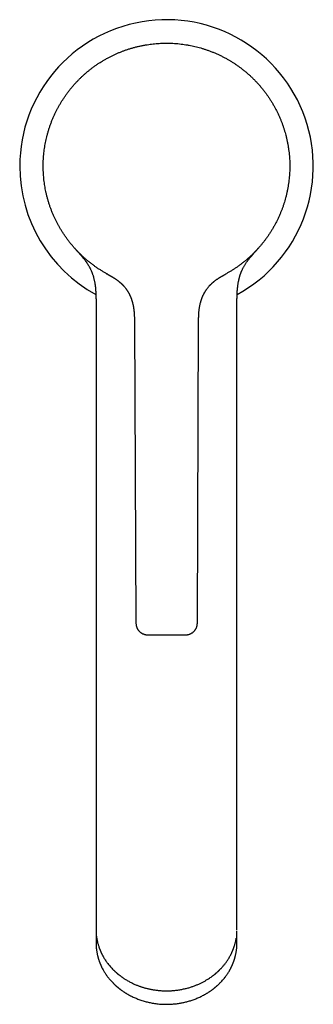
# Model space of a CAD drawing. Header units: millimetres. Extents: x 8 to 677, y 12 to 772.
# Tile 1 of 77: x 282 to 332, y 231 to 399. Entities that reach past the tile are written whole.
import ezdxf

# ---------------------------------------------------------------- set-up
doc = ezdxf.new("R2010")
doc.units = ezdxf.units.MM

msp = doc.modelspace()

# ---------------------------------------------------------------- linework, layer by layer
at = {"color": 7, "linetype": 'Continuous', "lineweight": 30}
for p, q in [((297.42, 355.16), (297.29, 355.23)), ((317.66, 355.24), (317.54, 355.18)), ((295.47, 349.36), (295.47, 264.62)), ((319.47, 264.62), (319.47, 349.36)), ((302, 347.09), (302.27, 295.59)), ((312.72, 295.59), (312.94, 347.09)), ((295.47, 245.57), (295.47, 243.27)), ((319.47, 243.27), (319.47, 245.57)), ((295.47, 243.27), (295.47, 243.27)), ((295.47, 242.87), (295.47, 242.88)), ((295.47, 242.87), (295.47, 240.97)), ((319.47, 243.27), (319.47, 243.27)), ((319.47, 240.97), (319.47, 242.87))]:
    msp.add_line(p, q, dxfattribs=at)
at = {"color": 7, "linetype": 'Continuous', "lineweight": 30, "flags": 128}
for points in [[(307.44, 394.6), (307.47, 394.6), (307.72, 394.6)], [(328.47, 373.79), (328.47, 373.6), (328.47, 373.46)]]:
    msp.add_lwpolyline(points, dxfattribs=at)
at = {"color": 7, "linetype": 'Continuous', "lineweight": 30}
for start, end in [(298.7672, 180), (180, 241.2327)]:
    msp.add_arc((307.47, 373.6), 25, start, end, dxfattribs=at)
for points, knots in [([(297.27, 355.24), (297.11, 355.34), (296.79, 355.52), (296.32, 355.81), (295.85, 356.1), (295.4, 356.42), (294.95, 356.74), (294.51, 357.08), (294.09, 357.41), (293.69, 357.75), (293.31, 358.09), (292.94, 358.44), (292.58, 358.79), (292.23, 359.15), (291.87, 359.54), (291.52, 359.94), (291.16, 360.37), (290.82, 360.8), (290.49, 361.24), (290.17, 361.7), (289.86, 362.16), (289.57, 362.61), (289.3, 363.06), (289.05, 363.5), (288.82, 363.95), (288.59, 364.4), (288.37, 364.86), (288.16, 365.34), (287.95, 365.84), (287.76, 366.35), (287.57, 366.87), (287.4, 367.4), (287.25, 367.93), (287.1, 368.47), (286.98, 368.99), (286.87, 369.5), (286.78, 370), (286.7, 370.5), (286.63, 371), (286.57, 371.51), (286.52, 372.03), (286.49, 372.56), (286.47, 373.12), (286.46, 373.67), (286.47, 374.22), (286.5, 374.78), (286.54, 375.33), (286.59, 375.86), (286.65, 376.38), (286.72, 376.88), (286.81, 377.38), (286.91, 377.88), (287.01, 378.38), (287.14, 378.88), (287.28, 379.4), (287.44, 379.93), (287.61, 380.46), (287.8, 380.98), (288, 381.5), (288.22, 382.01), (288.44, 382.5), (288.67, 382.97), (288.9, 383.42), (289.14, 383.86), (289.39, 384.3), (289.66, 384.74), (289.94, 385.18), (290.24, 385.62), (290.56, 386.07), (290.9, 386.51), (291.24, 386.94), (291.6, 387.37), (291.97, 387.78), (292.34, 388.17), (292.7, 388.54), (293.07, 388.9), (293.44, 389.24), (293.83, 389.57), (294.21, 389.9), (294.62, 390.22), (295.05, 390.55), (295.5, 390.87), (295.96, 391.18), (296.43, 391.47), (296.9, 391.76), (297.39, 392.03), (297.86, 392.28), (298.33, 392.51), (298.79, 392.73), (299.25, 392.93), (299.72, 393.13), (300.2, 393.31), (300.69, 393.48), (301.2, 393.65), (301.73, 393.81), (302.26, 393.95), (302.8, 394.08), (303.34, 394.2), (303.89, 394.3), (304.42, 394.38), (304.94, 394.45), (305.44, 394.51), (305.95, 394.55), (306.45, 394.58), (306.96, 394.6), (307.3, 394.6), (307.47, 394.6)], [0, 0, 0, 0, 0.01, 0.02, 0.03, 0.04, 0.05, 0.06, 0.07, 0.079167, 0.088333, 0.0975, 0.106667, 0.115833, 0.125, 0.135, 0.145, 0.155, 0.165, 0.175, 0.185, 0.195, 0.204167, 0.213333, 0.2225, 0.231667, 0.240833, 0.25, 0.26, 0.27, 0.28, 0.29, 0.3, 0.31, 0.32, 0.329167, 0.338333, 0.3475, 0.356667, 0.365833, 0.375, 0.385, 0.395, 0.405, 0.415, 0.425, 0.435, 0.445, 0.454167, 0.463333, 0.4725, 0.481667, 0.490833, 0.5, 0.51, 0.52, 0.53, 0.54, 0.55, 0.56, 0.57, 0.579167, 0.588333, 0.5975, 0.606667, 0.615833, 0.625, 0.635, 0.645, 0.655, 0.665, 0.675, 0.685, 0.695, 0.704167, 0.713333, 0.7225, 0.731667, 0.740833, 0.75, 0.76, 0.77, 0.78, 0.79, 0.8, 0.81, 0.82, 0.829167, 0.838333, 0.8475, 0.856667, 0.865833, 0.875, 0.885, 0.895, 0.905, 0.915, 0.925, 0.935, 0.945, 0.954167, 0.963333, 0.9725, 0.981667, 0.990833, 1, 1, 1, 1]), ([(307.47, 394.6), (307.65, 394.6), (308.02, 394.6), (308.57, 394.58), (309.13, 394.54), (309.68, 394.49), (310.23, 394.42), (310.77, 394.34), (311.3, 394.25), (311.82, 394.15), (312.31, 394.04), (312.8, 393.92), (313.29, 393.78), (313.78, 393.64), (314.27, 393.47), (314.78, 393.29), (315.3, 393.09), (315.81, 392.88), (316.31, 392.65), (316.81, 392.41), (317.3, 392.16), (317.78, 391.9), (318.23, 391.64), (318.66, 391.38), (319.09, 391.1), (319.5, 390.81), (319.92, 390.52), (320.33, 390.2), (320.75, 389.87), (321.18, 389.51), (321.59, 389.15), (322, 388.77), (322.39, 388.38), (322.78, 387.98), (323.14, 387.59), (323.48, 387.19), (323.81, 386.8), (324.12, 386.4), (324.42, 386), (324.72, 385.58), (325.01, 385.15), (325.3, 384.7), (325.59, 384.22), (325.86, 383.74), (326.12, 383.25), (326.37, 382.76), (326.6, 382.26), (326.82, 381.76), (327.02, 381.28), (327.2, 380.81), (327.36, 380.33), (327.52, 379.85), (327.66, 379.36), (327.8, 378.86), (327.93, 378.33), (328.05, 377.79), (328.15, 377.25), (328.24, 376.7), (328.31, 376.15), (328.37, 375.6), (328.42, 375.07), (328.45, 374.55), (328.46, 374.04), (328.47, 373.53), (328.46, 373.02), (328.44, 372.52), (328.41, 372), (328.36, 371.46), (328.3, 370.91), (328.22, 370.36), (328.13, 369.82), (328.02, 369.27), (327.9, 368.73), (327.77, 368.21), (327.62, 367.71), (327.48, 367.22), (327.32, 366.74), (327.15, 366.27), (326.96, 365.79), (326.76, 365.31), (326.54, 364.82), (326.31, 364.32), (326.05, 363.83), (325.79, 363.34), (325.51, 362.86), (325.22, 362.39), (324.93, 361.94), (324.64, 361.51), (324.34, 361.1), (324.03, 360.69), (323.71, 360.3), (323.39, 359.91), (323.04, 359.52), (322.68, 359.12), (322.29, 358.73), (321.89, 358.34), (321.49, 357.97), (321.07, 357.6), (320.64, 357.25), (320.22, 356.92), (319.8, 356.6), (319.39, 356.31), (318.96, 356.03), (318.54, 355.76), (318.1, 355.49), (317.81, 355.33), (317.66, 355.24)], [0, 0, 0, 0, 0.01, 0.02, 0.0299999, 0.0399999, 0.0499999, 0.0599999, 0.0699999, 0.0791665, 0.0883332, 0.0974999, 0.1066666, 0.1158333, 0.125, 0.135, 0.145, 0.1549999, 0.1649999, 0.1749999, 0.1849999, 0.1949999, 0.2041665, 0.2133332, 0.2224999, 0.2316666, 0.2408333, 0.25, 0.26, 0.27, 0.2799999, 0.2899999, 0.2999999, 0.3099999, 0.3199999, 0.3291665, 0.3383332, 0.3474999, 0.3566666, 0.3658333, 0.375, 0.385, 0.395, 0.4049999, 0.4149999, 0.4249999, 0.4349999, 0.4449999, 0.4541665, 0.4633332, 0.4724999, 0.4816666, 0.4908333, 0.5, 0.51, 0.52, 0.5299999, 0.5399999, 0.5499999, 0.5599999, 0.5699999, 0.5791665, 0.5883332, 0.5974999, 0.6066666, 0.6158333, 0.625, 0.635, 0.645, 0.6549999, 0.6649999, 0.6749999, 0.6849999, 0.6949999, 0.7041665, 0.7133332, 0.7224999, 0.7316666, 0.7408333, 0.75, 0.76, 0.77, 0.7799999, 0.7899999, 0.7999999, 0.8099999, 0.8199999, 0.8291665, 0.8383332, 0.8474999, 0.8566666, 0.8658333, 0.875, 0.885, 0.895, 0.9049999, 0.9149999, 0.9249999, 0.9349999, 0.9449999, 0.9541665, 0.9633332, 0.9724999, 0.9816666, 0.9908333, 1, 1, 1, 1]), ([(319.47, 349.36), (319.47, 349.48), (319.47, 349.73), (319.47, 350.1), (319.47, 350.46), (319.47, 350.81), (319.48, 351.14), (319.49, 351.46), (319.5, 351.76), (319.51, 352.05), (319.53, 352.33), (319.55, 352.6), (319.58, 352.85), (319.6, 353.1), (319.63, 353.33), (319.67, 353.55), (319.7, 353.76), (319.74, 353.96), (319.78, 354.15), (319.82, 354.32), (319.86, 354.48), (319.9, 354.64), (319.94, 354.78), (319.98, 354.91), (320.02, 355.03), (320.05, 355.14), (320.09, 355.24), (320.12, 355.33), (320.15, 355.41), (320.18, 355.47), (320.2, 355.53), (320.21, 355.57), (320.23, 355.6), (320.24, 355.64), (320.26, 355.68), (320.28, 355.73), (320.32, 355.83), (320.39, 355.97), (320.48, 356.15), (320.58, 356.34), (320.68, 356.53), (320.8, 356.73), (320.92, 356.92), (321.05, 357.12), (321.18, 357.31), (321.32, 357.5), (321.47, 357.7), (321.65, 357.92), (321.86, 358.18), (322.05, 358.4), (322.18, 358.56), (322.26, 358.64), (322.33, 358.72), (322.39, 358.79), (322.45, 358.86), (322.51, 358.92), (322.56, 358.98), (322.6, 359.03), (322.65, 359.08), (322.68, 359.12), (322.71, 359.15), (322.74, 359.18), (322.76, 359.21), (322.79, 359.23), (322.81, 359.26), (322.83, 359.29), (322.86, 359.31), (322.88, 359.34), (322.91, 359.37), (322.93, 359.4), (322.96, 359.43), (322.99, 359.45), (323.01, 359.48), (323.03, 359.5), (323.05, 359.52), (323.06, 359.54), (323.08, 359.55), (323.09, 359.57), (323.11, 359.59), (323.12, 359.61), (323.14, 359.62), (323.15, 359.64), (323.16, 359.65), (323.17, 359.66), (323.17, 359.67), (323.18, 359.67), (323.19, 359.68), (323.19, 359.68), (323.19, 359.68)], [0, 0, 0, 0, 0.03174, 0.062531, 0.092323, 0.121084, 0.14879, 0.174963, 0.200104, 0.224218, 0.247312, 0.269842, 0.291345, 0.31184, 0.331352, 0.349903, 0.367517, 0.384216, 0.399988, 0.41489, 0.428939, 0.442151, 0.454517, 0.465786, 0.47619, 0.485737, 0.494433, 0.502282, 0.509287, 0.51545, 0.520781, 0.523527, 0.526445, 0.529621, 0.533485, 0.538096, 0.543395, 0.559544, 0.576481, 0.594214, 0.612567, 0.631508, 0.651063, 0.670088, 0.689708, 0.709652, 0.729617, 0.749609, 0.781473, 0.813405, 0.823379, 0.832799, 0.841573, 0.849697, 0.857171, 0.864879, 0.87176, 0.877831, 0.883396, 0.888657, 0.892816, 0.896776, 0.900547, 0.904144, 0.908139, 0.912905, 0.917008, 0.921558, 0.926559, 0.932014, 0.937771, 0.942887, 0.947628, 0.952854, 0.958656, 0.962289, 0.966161, 0.970274, 0.974628, 0.979224, 0.983593, 0.987279, 0.990544, 0.993061, 0.99538, 0.997606, 0.999739, 1, 1, 1, 1]), ([(291.8, 359.62), (291.8, 359.62), (291.81, 359.6), (291.83, 359.58), (291.86, 359.56), (291.88, 359.53), (291.9, 359.5), (291.93, 359.48), (291.94, 359.46), (291.96, 359.44), (291.97, 359.43), (291.99, 359.41), (292.01, 359.39), (292.03, 359.36), (292.05, 359.34), (292.08, 359.3), (292.11, 359.27), (292.14, 359.24), (292.17, 359.21), (292.2, 359.17), (292.23, 359.14), (292.26, 359.11), (292.28, 359.09), (292.3, 359.07), (292.32, 359.04), (292.34, 359.01), (292.38, 358.97), (292.42, 358.93), (292.47, 358.87), (292.53, 358.8), (292.61, 358.72), (292.69, 358.63), (292.78, 358.52), (292.89, 358.4), (293, 358.27), (293.12, 358.13), (293.24, 357.98), (293.36, 357.83), (293.47, 357.68), (293.62, 357.49), (293.79, 357.26), (293.97, 356.99), (294.12, 356.76), (294.23, 356.57), (294.31, 356.43), (294.39, 356.28), (294.47, 356.13), (294.54, 355.97), (294.62, 355.8), (294.7, 355.63), (294.77, 355.46), (294.83, 355.29), (294.89, 355.12), (294.95, 354.93), (295.01, 354.74), (295.06, 354.54), (295.12, 354.32), (295.17, 354.1), (295.21, 353.86), (295.26, 353.62), (295.3, 353.36), (295.33, 353.09), (295.36, 352.81), (295.39, 352.52), (295.41, 352.22), (295.43, 351.91), (295.44, 351.58), (295.45, 351.24), (295.46, 350.89), (295.46, 350.52), (295.47, 350.14), (295.47, 349.75), (295.47, 349.49), (295.47, 349.36)], [0, 0, 0, 0, 0.001346, 0.009429, 0.01669, 0.023292, 0.029263, 0.035268, 0.03828, 0.041469, 0.044834, 0.04838, 0.052503, 0.057471, 0.063117, 0.070235, 0.076337, 0.081496, 0.086114, 0.092256, 0.097375, 0.101485, 0.104604, 0.106822, 0.10914, 0.112983, 0.117666, 0.12319, 0.129552, 0.136746, 0.147024, 0.158036, 0.169781, 0.183424, 0.197925, 0.213272, 0.229439, 0.245758, 0.261831, 0.27766, 0.306067, 0.333716, 0.360656, 0.375072, 0.389303, 0.403357, 0.417316, 0.432095, 0.44798, 0.464978, 0.479123, 0.493971, 0.509536, 0.52583, 0.542872, 0.560682, 0.579283, 0.598657, 0.618871, 0.639952, 0.66193, 0.684832, 0.708251, 0.732609, 0.757927, 0.784219, 0.812061, 0.840928, 0.870813, 0.901698, 0.933555, 0.966342, 1, 1, 1, 1]), ([(297.27, 355.25), (297.28, 355.24), (297.28, 355.24), (297.29, 355.24), (297.29, 355.23)], [0, 0, 0, 0, 0.500264, 1, 1, 1, 1]), ([(297.27, 355.24), (297.27, 355.24), (297.27, 355.24), (297.27, 355.25), (297.27, 355.25)], [0, 0, 0, 0, 0.779708, 1, 1, 1, 1]), ([(297.44, 355.15), (297.43, 355.16), (297.43, 355.16), (297.42, 355.16), (297.41, 355.17), (297.39, 355.18), (297.37, 355.19), (297.36, 355.2), (297.34, 355.21), (297.33, 355.21), (297.33, 355.21), (297.33, 355.22), (297.33, 355.22)], [0, 0, 0, 0, 0.016884, 0.042478, 0.167886, 0.297838, 0.451038, 0.610127, 0.775116, 0.946013, 0.997264, 1, 1, 1, 1]), ([(297.42, 355.16), (297.42, 355.16), (297.43, 355.16), (297.43, 355.16), (297.44, 355.15), (297.44, 355.15), (297.45, 355.15), (297.45, 355.14), (297.46, 355.14), (297.47, 355.14), (297.47, 355.13), (297.48, 355.13), (297.49, 355.13), (297.49, 355.12), (297.5, 355.12), (297.5, 355.12), (297.51, 355.11), (297.52, 355.11), (297.52, 355.11), (297.53, 355.1), (297.53, 355.1), (297.54, 355.1), (297.54, 355.1), (297.55, 355.09), (297.56, 355.09), (297.58, 355.08), (297.6, 355.07), (297.62, 355.05), (297.65, 355.04), (297.67, 355.02), (297.7, 355.01), (297.74, 354.99), (297.78, 354.97), (297.82, 354.94), (297.87, 354.92), (297.91, 354.89), (297.95, 354.87), (297.99, 354.85), (298.02, 354.83), (298.05, 354.82), (298.07, 354.8), (298.1, 354.79), (298.12, 354.77), (298.15, 354.76), (298.18, 354.74), (298.21, 354.72), (298.25, 354.7), (298.29, 354.68), (298.33, 354.65), (298.37, 354.62), (298.43, 354.59), (298.49, 354.55), (298.55, 354.51), (298.62, 354.47), (298.7, 354.41), (298.78, 354.36), (298.87, 354.3), (298.96, 354.23), (299.05, 354.17), (299.15, 354.1), (299.23, 354.03), (299.3, 353.97), (299.37, 353.92), (299.42, 353.87), (299.48, 353.83), (299.52, 353.79), (299.55, 353.76), (299.58, 353.74), (299.6, 353.72), (299.62, 353.7), (299.65, 353.68), (299.68, 353.65), (299.72, 353.61), (299.76, 353.58), (299.81, 353.53), (299.86, 353.48), (299.91, 353.43), (299.96, 353.38), (300, 353.34), (300.04, 353.3), (300.08, 353.25), (300.15, 353.18), (300.24, 353.08), (300.36, 352.94), (300.45, 352.82), (300.53, 352.72), (300.59, 352.64), (300.64, 352.57), (300.7, 352.48), (300.76, 352.39), (300.82, 352.3), (300.88, 352.2), (300.95, 352.09), (301, 351.99), (301.05, 351.91), (301.08, 351.84), (301.12, 351.77), (301.16, 351.7), (301.19, 351.63), (301.22, 351.56), (301.25, 351.5), (301.28, 351.44), (301.3, 351.39), (301.32, 351.34), (301.34, 351.31), (301.35, 351.28), (301.35, 351.27), (301.36, 351.25), (301.37, 351.22), (301.39, 351.18), (301.41, 351.13), (301.44, 351.06), (301.47, 350.98), (301.5, 350.9), (301.53, 350.8), (301.56, 350.71), (301.59, 350.6), (301.62, 350.49), (301.66, 350.36), (301.7, 350.21), (301.74, 350.06), (301.77, 349.91), (301.8, 349.76), (301.82, 349.65), (301.83, 349.56), (301.84, 349.49), (301.85, 349.43), (301.86, 349.37), (301.87, 349.31), (301.88, 349.24), (301.89, 349.16), (301.9, 349.07), (301.92, 348.96), (301.93, 348.85), (301.94, 348.73), (301.95, 348.59), (301.96, 348.43), (301.97, 348.26), (301.98, 348.08), (301.99, 347.9), (301.99, 347.7), (301.99, 347.5), (302, 347.29), (302, 347.16), (302, 347.09)], [0, 0, 0, 0, 0.019149, 0.037444, 0.054883, 0.071466, 0.087194, 0.102067, 0.116083, 0.130514, 0.143909, 0.15627, 0.167596, 0.177889, 0.186684, 0.194552, 0.201495, 0.207514, 0.212609, 0.216783, 0.21931, 0.221322, 0.222823, 0.223866, 0.22634, 0.229748, 0.233316, 0.237538, 0.242221, 0.2472, 0.252474, 0.258044, 0.264985, 0.272332, 0.280082, 0.288182, 0.294168, 0.299405, 0.303897, 0.307654, 0.310687, 0.313545, 0.317135, 0.321479, 0.326586, 0.332665, 0.339075, 0.345167, 0.350962, 0.356492, 0.363083, 0.369399, 0.375535, 0.381603, 0.388603, 0.395865, 0.40346, 0.411385, 0.41964, 0.428219, 0.43712, 0.442863, 0.448728, 0.454399, 0.4593, 0.46342, 0.466762, 0.469325, 0.470836, 0.472724, 0.475304, 0.478576, 0.482524, 0.486544, 0.490323, 0.496477, 0.501868, 0.506497, 0.510577, 0.514665, 0.51879, 0.522953, 0.535544, 0.548539, 0.562056, 0.568611, 0.575283, 0.582074, 0.589378, 0.597483, 0.605382, 0.613923, 0.623108, 0.632938, 0.638345, 0.643928, 0.649687, 0.655621, 0.661416, 0.666706, 0.672387, 0.677339, 0.681563, 0.685058, 0.687825, 0.68949, 0.690732, 0.692198, 0.69417, 0.696646, 0.701627, 0.707249, 0.713416, 0.720121, 0.72736, 0.734983, 0.743106, 0.751721, 0.760736, 0.773257, 0.785165, 0.796462, 0.807156, 0.817252, 0.822165, 0.826926, 0.831536, 0.835997, 0.840437, 0.845442, 0.851074, 0.857977, 0.865601, 0.873922, 0.882913, 0.892545, 0.904009, 0.91618, 0.928998, 0.942398, 0.956304, 0.970621, 0.985234, 1, 1, 1, 1]), ([(312.94, 347.09), (312.94, 347.17), (312.94, 347.35), (312.94, 347.61), (312.95, 347.87), (312.96, 348.14), (312.97, 348.4), (312.99, 348.65), (313.01, 348.9), (313.04, 349.13), (313.07, 349.36), (313.1, 349.58), (313.14, 349.78), (313.18, 349.98), (313.22, 350.16), (313.27, 350.33), (313.31, 350.49), (313.36, 350.64), (313.4, 350.78), (313.44, 350.9), (313.48, 351.01), (313.52, 351.11), (313.55, 351.19), (313.58, 351.27), (313.61, 351.35), (313.64, 351.41), (313.67, 351.46), (313.68, 351.5), (313.7, 351.54), (313.71, 351.57), (313.73, 351.61), (313.76, 351.66), (313.79, 351.72), (313.82, 351.79), (313.86, 351.86), (313.89, 351.93), (313.93, 352), (313.98, 352.08), (314.04, 352.18), (314.1, 352.28), (314.17, 352.38), (314.23, 352.48), (314.31, 352.58), (314.4, 352.71), (314.51, 352.85), (314.61, 352.98), (314.71, 353.1), (314.81, 353.21), (314.89, 353.29), (314.94, 353.35), (314.98, 353.38), (315.01, 353.42), (315.06, 353.46), (315.11, 353.51), (315.16, 353.57), (315.22, 353.62), (315.27, 353.67), (315.32, 353.71), (315.37, 353.76), (315.41, 353.79), (315.44, 353.82), (315.46, 353.83), (315.48, 353.85), (315.5, 353.87), (315.53, 353.89), (315.56, 353.92), (315.6, 353.95), (315.66, 353.99), (315.72, 354.04), (315.78, 354.09), (315.85, 354.15), (315.93, 354.2), (316.01, 354.26), (316.09, 354.32), (316.17, 354.37), (316.27, 354.43), (316.36, 354.5), (316.45, 354.55), (316.52, 354.6), (316.59, 354.64), (316.66, 354.68), (316.72, 354.72), (316.77, 354.75), (316.82, 354.78), (316.86, 354.8), (316.9, 354.82), (316.94, 354.84), (316.98, 354.87), (317.04, 354.9), (317.08, 354.93), (317.13, 354.95), (317.17, 354.97), (317.2, 354.99), (317.23, 355.01), (317.26, 355.02), (317.28, 355.04), (317.3, 355.05), (317.32, 355.05), (317.32, 355.06), (317.33, 355.06), (317.34, 355.07), (317.34, 355.07), (317.35, 355.07), (317.36, 355.08), (317.37, 355.08), (317.38, 355.09), (317.38, 355.09), (317.39, 355.1), (317.4, 355.1), (317.41, 355.11), (317.42, 355.11), (317.43, 355.12), (317.44, 355.12), (317.45, 355.13), (317.46, 355.13), (317.47, 355.14), (317.48, 355.14), (317.49, 355.15), (317.5, 355.16), (317.51, 355.16), (317.52, 355.17), (317.53, 355.17), (317.53, 355.17), (317.54, 355.18)], [0, 0, 0, 0, 0.0184739, 0.0372064, 0.0559939, 0.0746799, 0.0931479, 0.1113011, 0.1290542, 0.1463322, 0.1630685, 0.1792036, 0.1946775, 0.2094296, 0.2234047, 0.2365548, 0.2488483, 0.2604123, 0.271281, 0.2814357, 0.2895601, 0.2971413, 0.3041736, 0.3106526, 0.316575, 0.3218968, 0.3264093, 0.32918, 0.3315293, 0.3342425, 0.3376773, 0.3418337, 0.3467115, 0.3519709, 0.3578688, 0.363947, 0.3698412, 0.3755489, 0.385278, 0.3944166, 0.4029693, 0.4109416, 0.4183439, 0.4315829, 0.4441416, 0.4560208, 0.4672371, 0.4779197, 0.4881111, 0.4912088, 0.494431, 0.4982524, 0.5027009, 0.5077762, 0.5134784, 0.5183986, 0.5237063, 0.5291323, 0.5337364, 0.537438, 0.5402374, 0.5421344, 0.5435792, 0.5455387, 0.5480481, 0.5511074, 0.5547146, 0.5596649, 0.5653587, 0.5712667, 0.5770652, 0.5844237, 0.5916791, 0.5988766, 0.6060605, 0.6156899, 0.6254664, 0.6354762, 0.6443, 0.6531447, 0.6613589, 0.6688949, 0.6757415, 0.6818895, 0.6873316, 0.6915103, 0.6956705, 0.701172, 0.7073811, 0.7136309, 0.7199682, 0.7264358, 0.7329974, 0.7396745, 0.7454525, 0.7503289, 0.7543021, 0.7563367, 0.7580139, 0.7593334, 0.7606726, 0.7627186, 0.7659333, 0.7701015, 0.7752266, 0.7813107, 0.7883554, 0.7963616, 0.8053304, 0.8152624, 0.8261584, 0.838019, 0.8499595, 0.8627411, 0.8763639, 0.8908282, 0.9061341, 0.9222817, 0.9382774, 0.9550212, 0.972513, 0.9907525, 1, 1, 1, 1]), ([(317.6, 355.21), (317.6, 355.21), (317.6, 355.21), (317.59, 355.2), (317.57, 355.19), (317.55, 355.18), (317.54, 355.18), (317.53, 355.17), (317.53, 355.17)], [0, 0, 0, 0, 0.018027, 0.26536, 0.503874, 0.733582, 0.954501, 1, 1, 1, 1]), ([(295.47, 349.36), (295.47, 349.36), (295.47, 349.36), (295.47, 349.36), (295.47, 349.36)], [0, 0, 0, 0, 0.041547, 1, 1, 1, 1]), ([(302.27, 295.6), (302.27, 295.54), (302.27, 295.44), (302.29, 295.28), (302.32, 295.14), (302.36, 295), (302.41, 294.87), (302.46, 294.75), (302.51, 294.64), (302.57, 294.54), (302.63, 294.45), (302.7, 294.37), (302.76, 294.29), (302.83, 294.21), (302.93, 294.12), (303.04, 294.03), (303.15, 293.94), (303.27, 293.87), (303.39, 293.8), (303.52, 293.75), (303.64, 293.71), (303.75, 293.67), (303.85, 293.65), (303.93, 293.63), (303.99, 293.62), (304.02, 293.62), (304.05, 293.62), (304.09, 293.61), (304.14, 293.61), (304.2, 293.6), (304.25, 293.6), (304.27, 293.6)], [0, 0, 0, 0, 0.050789, 0.100276, 0.148142, 0.194094, 0.237871, 0.279248, 0.318035, 0.354076, 0.39103, 0.424259, 0.453949, 0.483211, 0.530048, 0.577822, 0.621949, 0.666616, 0.711618, 0.755001, 0.795962, 0.832012, 0.865979, 0.898226, 0.908762, 0.919136, 0.929348, 0.941296, 0.957123, 0.976737, 1, 1, 1, 1]), ([(310.72, 293.6), (310.74, 293.6), (310.77, 293.6), (310.82, 293.61), (310.86, 293.61), (310.89, 293.61), (310.91, 293.61), (310.97, 293.62), (311.06, 293.63), (311.18, 293.66), (311.3, 293.69), (311.43, 293.73), (311.56, 293.79), (311.69, 293.85), (311.79, 293.91), (311.87, 293.97), (311.93, 294.01), (311.99, 294.06), (312.06, 294.12), (312.13, 294.18), (312.2, 294.26), (312.28, 294.35), (312.35, 294.44), (312.43, 294.55), (312.5, 294.68), (312.56, 294.81), (312.61, 294.94), (312.65, 295.07), (312.68, 295.2), (312.71, 295.33), (312.72, 295.46), (312.72, 295.55), (312.72, 295.6)], [0, 0, 0, 0, 0.018019, 0.032859, 0.044443, 0.052952, 0.060886, 0.068953, 0.108745, 0.146081, 0.184874, 0.230385, 0.276113, 0.321801, 0.367321, 0.389981, 0.412854, 0.438169, 0.466377, 0.497464, 0.531398, 0.568125, 0.607564, 0.649605, 0.694103, 0.740874, 0.789701, 0.830075, 0.871455, 0.913683, 0.95659, 1, 1, 1, 1]), ([(304.27, 293.6), (304.27, 293.6), (304.27, 293.6), (304.29, 293.6), (304.32, 293.6), (304.36, 293.6), (304.4, 293.6), (304.46, 293.6), (304.53, 293.6), (304.61, 293.6), (304.72, 293.6), (304.83, 293.6), (304.95, 293.6), (305.09, 293.6), (305.23, 293.6), (305.37, 293.6), (305.5, 293.6), (305.65, 293.6), (305.8, 293.6), (305.96, 293.6), (306.12, 293.6), (306.29, 293.6), (306.46, 293.6), (306.64, 293.6), (306.82, 293.6), (306.99, 293.6), (307.17, 293.6), (307.35, 293.6), (307.47, 293.6), (307.53, 293.6)], [0, 0, 0, 0, 0.035481, 0.071058, 0.10685, 0.142736, 0.178433, 0.214152, 0.250004, 0.291905, 0.333561, 0.375146, 0.417144, 0.458708, 0.500025, 0.535511, 0.571089, 0.606878, 0.642756, 0.678442, 0.714151, 0.749993, 0.786456, 0.822482, 0.858182, 0.893668, 0.929056, 0.964461, 1, 1, 1, 1]), ([(307.53, 293.6), (307.6, 293.6), (307.74, 293.6), (307.95, 293.6), (308.16, 293.6), (308.36, 293.6), (308.56, 293.6), (308.75, 293.6), (308.93, 293.6), (309.09, 293.6), (309.24, 293.6), (309.39, 293.6), (309.53, 293.6), (309.67, 293.6), (309.8, 293.6), (309.94, 293.6), (310.07, 293.6), (310.19, 293.6), (310.3, 293.6), (310.4, 293.6), (310.48, 293.6), (310.56, 293.6), (310.62, 293.6), (310.67, 293.6), (310.7, 293.6), (310.72, 293.6), (310.72, 293.6), (310.72, 293.6)], [0, 0, 0, 0, 0.041388, 0.082947, 0.124864, 0.166531, 0.208177, 0.249972, 0.286448, 0.322487, 0.358195, 0.393686, 0.429073, 0.46447, 0.499992, 0.541475, 0.582793, 0.624125, 0.665655, 0.70756, 0.750016, 0.792523, 0.834457, 0.875992, 0.917306, 0.958582, 1, 1, 1, 1]), ([(295.47, 264.62), (295.47, 264.48), (295.47, 264.21), (295.47, 263.8), (295.47, 263.41), (295.47, 263.02), (295.47, 262.64), (295.47, 262.24), (295.47, 261.83), (295.47, 261.42), (295.47, 261.01), (295.47, 260.62), (295.47, 260.23), (295.47, 259.85), (295.47, 259.49), (295.47, 259.13), (295.47, 258.79), (295.47, 258.47), (295.47, 258.15), (295.47, 257.85), (295.47, 257.56), (295.47, 257.28), (295.47, 257.01), (295.47, 256.76), (295.47, 256.51), (295.47, 256.29), (295.47, 256.07), (295.47, 255.86), (295.47, 255.66), (295.47, 255.47), (295.47, 255.29), (295.47, 255.12), (295.47, 254.95), (295.47, 254.77), (295.47, 254.58), (295.47, 254.39), (295.47, 254.18), (295.47, 253.97), (295.47, 253.74), (295.47, 253.51), (295.47, 253.28), (295.47, 253.04), (295.47, 252.79), (295.47, 252.53), (295.47, 252.26), (295.47, 251.99), (295.47, 251.7), (295.47, 251.42), (295.47, 251.12), (295.47, 250.83), (295.47, 250.54), (295.47, 250.27), (295.47, 250.01), (295.47, 249.75), (295.47, 249.49), (295.47, 249.23), (295.47, 248.97), (295.47, 248.72), (295.47, 248.47), (295.47, 248.21), (295.47, 247.96), (295.47, 247.71), (295.47, 247.46), (295.47, 247.22), (295.47, 246.97), (295.47, 246.73), (295.47, 246.49), (295.47, 246.25), (295.47, 246.02), (295.47, 245.79), (295.47, 245.64), (295.47, 245.57)], [0, 0, 0, 0, 0.017953, 0.03557, 0.05285, 0.069795, 0.086404, 0.102677, 0.121424, 0.139705, 0.157519, 0.174866, 0.192087, 0.208821, 0.225069, 0.240832, 0.256108, 0.270899, 0.285205, 0.298994, 0.3123, 0.325123, 0.337461, 0.349316, 0.360489, 0.371195, 0.381434, 0.391206, 0.400697, 0.409702, 0.418221, 0.426263, 0.434434, 0.443096, 0.452249, 0.461872, 0.471984, 0.482585, 0.493675, 0.505255, 0.517103, 0.529424, 0.542216, 0.55548, 0.569502, 0.584015, 0.599019, 0.614515, 0.630502, 0.64698, 0.66395, 0.678434, 0.693258, 0.708422, 0.723926, 0.739769, 0.755952, 0.771521, 0.787392, 0.803565, 0.82004, 0.836818, 0.853897, 0.871279, 0.888962, 0.906948, 0.925235, 0.943489, 0.962035, 0.980872, 1, 1, 1, 1]), ([(319.47, 245.57), (319.47, 245.64), (319.47, 245.78), (319.47, 245.99), (319.47, 246.2), (319.47, 246.42), (319.47, 246.64), (319.47, 246.87), (319.47, 247.11), (319.47, 247.37), (319.47, 247.63), (319.47, 247.89), (319.47, 248.15), (319.47, 248.4), (319.47, 248.66), (319.47, 248.91), (319.47, 249.16), (319.47, 249.41), (319.47, 249.65), (319.47, 249.88), (319.47, 250.11), (319.47, 250.33), (319.47, 250.55), (319.47, 250.76), (319.47, 250.96), (319.47, 251.16), (319.47, 251.34), (319.47, 251.52), (319.47, 251.7), (319.47, 251.87), (319.47, 252.03), (319.47, 252.18), (319.47, 252.34), (319.47, 252.51), (319.47, 252.69), (319.47, 252.87), (319.47, 253.07), (319.47, 253.28), (319.47, 253.5), (319.47, 253.73), (319.47, 253.97), (319.47, 254.22), (319.47, 254.48), (319.47, 254.75), (319.47, 255.04), (319.47, 255.34), (319.47, 255.66), (319.47, 255.98), (319.47, 256.32), (319.47, 256.67), (319.47, 257.02), (319.47, 257.35), (319.47, 257.68), (319.47, 258.01), (319.47, 258.35), (319.47, 258.7), (319.47, 259.05), (319.47, 259.41), (319.47, 259.77), (319.47, 260.13), (319.47, 260.5), (319.47, 260.88), (319.47, 261.27), (319.47, 261.67), (319.47, 262.07), (319.47, 262.48), (319.47, 262.9), (319.47, 263.32), (319.47, 263.75), (319.47, 264.18), (319.47, 264.47), (319.47, 264.62)], [0, 0, 0, 0, 0.017952, 0.035569, 0.052849, 0.069794, 0.086403, 0.102675, 0.121423, 0.139704, 0.157518, 0.174866, 0.192086, 0.208821, 0.22507, 0.240832, 0.256109, 0.2709, 0.285205, 0.298995, 0.312301, 0.325123, 0.337462, 0.349317, 0.360489, 0.371195, 0.381434, 0.391206, 0.400697, 0.409702, 0.41822, 0.426263, 0.434433, 0.443095, 0.452248, 0.461871, 0.471983, 0.482584, 0.493674, 0.505254, 0.517102, 0.529423, 0.542215, 0.55548, 0.569501, 0.584014, 0.599019, 0.614514, 0.630502, 0.64698, 0.66395, 0.678435, 0.693259, 0.708423, 0.723926, 0.739769, 0.755952, 0.771521, 0.787392, 0.803565, 0.82004, 0.836817, 0.853896, 0.871278, 0.888961, 0.906946, 0.925233, 0.943488, 0.962034, 0.980871, 1, 1, 1, 1]), ([(295.47, 243.27), (295.47, 243.26), (295.47, 243.24), (295.47, 243.21), (295.47, 243.18), (295.47, 243.14), (295.47, 243.11), (295.47, 243.08), (295.47, 243.05), (295.47, 243.01), (295.47, 242.99), (295.47, 242.99)], [0, 0, 0, 0, 0.107386, 0.199971, 0.318545, 0.428973, 0.542537, 0.659235, 0.779069, 0.902038, 1, 1, 1, 1]), ([(295.47, 243.08), (295.47, 243.06), (295.47, 243.03), (295.47, 242.98), (295.47, 242.94), (295.47, 242.9), (295.47, 242.88), (295.47, 242.87)], [0, 0, 0, 0, 0.2522, 0.507192, 0.71642, 0.880352, 1, 1, 1, 1]), ([(295.53, 242.17), (295.54, 242.16), (295.55, 242.08), (295.56, 241.94), (295.59, 241.76), (295.63, 241.57), (295.67, 241.38), (295.71, 241.16), (295.77, 240.93), (295.84, 240.68), (295.9, 240.49), (295.95, 240.35), (295.98, 240.26), (296.01, 240.17), (296.04, 240.08), (296.07, 240), (296.1, 239.92), (296.13, 239.86), (296.15, 239.81), (296.17, 239.76), (296.18, 239.73), (296.19, 239.7), (296.2, 239.67), (296.21, 239.65), (296.22, 239.63), (296.24, 239.59), (296.26, 239.55), (296.28, 239.5), (296.31, 239.43), (296.35, 239.34), (296.39, 239.25), (296.45, 239.15), (296.5, 239.03), (296.57, 238.91), (296.64, 238.78), (296.72, 238.64), (296.82, 238.46), (296.95, 238.24), (297.12, 237.99), (297.29, 237.74), (297.48, 237.48), (297.69, 237.22), (297.92, 236.95), (298.16, 236.69), (298.35, 236.49), (298.49, 236.35), (298.57, 236.27), (298.65, 236.19), (298.73, 236.12), (298.8, 236.06), (298.87, 236), (298.93, 235.94), (298.99, 235.89), (299.04, 235.84), (299.09, 235.81), (299.12, 235.78), (299.14, 235.76), (299.15, 235.75), (299.17, 235.74), (299.18, 235.73), (299.19, 235.72), (299.22, 235.7), (299.25, 235.67), (299.3, 235.63), (299.37, 235.58), (299.46, 235.51), (299.56, 235.43), (299.67, 235.34), (299.79, 235.25), (299.92, 235.16), (300.07, 235.06), (300.22, 234.96), (300.41, 234.84), (300.64, 234.7), (300.9, 234.54), (301.16, 234.4), (301.43, 234.26), (301.7, 234.13), (301.96, 234), (302.23, 233.89), (302.47, 233.79), (302.7, 233.7), (302.91, 233.62), (303.12, 233.55), (303.34, 233.48), (303.56, 233.41), (303.79, 233.34), (304.03, 233.28), (304.27, 233.22), (304.52, 233.16), (304.79, 233.1), (305.06, 233.05), (305.34, 233.01), (305.63, 232.96), (305.92, 232.93), (306.22, 232.9), (306.53, 232.87), (306.84, 232.86), (307.15, 232.84), (307.44, 232.84), (307.72, 232.84), (308.01, 232.85), (308.3, 232.87), (308.6, 232.89), (308.91, 232.92), (309.24, 232.95), (309.57, 233), (309.9, 233.06), (310.22, 233.12), (310.53, 233.19), (310.84, 233.26), (311.14, 233.34), (311.42, 233.42), (311.7, 233.51), (311.96, 233.6), (312.22, 233.69), (312.46, 233.79), (312.71, 233.89), (312.96, 234), (313.2, 234.11), (313.44, 234.22), (313.66, 234.34), (313.88, 234.46), (314.09, 234.57), (314.3, 234.7), (314.53, 234.84), (314.78, 235), (315.06, 235.19), (315.27, 235.35), (315.42, 235.46), (315.51, 235.53), (315.59, 235.59), (315.65, 235.64), (315.69, 235.68), (315.72, 235.7), (315.75, 235.72), (315.77, 235.74), (315.79, 235.76), (315.8, 235.76), (315.8, 235.77), (315.81, 235.77), (315.82, 235.78), (315.84, 235.8), (315.86, 235.82), (315.89, 235.85), (315.93, 235.88), (315.98, 235.92), (316.04, 235.97), (316.11, 236.03), (316.18, 236.1), (316.26, 236.17), (316.34, 236.25), (316.43, 236.33), (316.52, 236.42), (316.61, 236.52), (316.71, 236.63), (316.84, 236.75), (316.97, 236.91), (317.13, 237.09), (317.29, 237.28), (317.45, 237.48), (317.61, 237.69), (317.76, 237.91), (317.92, 238.14), (318.06, 238.38), (318.21, 238.62), (318.35, 238.88), (318.45, 239.08), (318.52, 239.21), (318.55, 239.28), (318.59, 239.35), (318.62, 239.42), (318.65, 239.48), (318.67, 239.53), (318.69, 239.57), (318.7, 239.61), (318.72, 239.64), (318.73, 239.68), (318.74, 239.71), (318.76, 239.75), (318.78, 239.8), (318.81, 239.87), (318.84, 239.94), (318.87, 240.02), (318.9, 240.11), (318.94, 240.22), (318.98, 240.33), (319.02, 240.46), (319.07, 240.6), (319.11, 240.75), (319.15, 240.9), (319.19, 241.05), (319.23, 241.23), (319.28, 241.43), (319.32, 241.64), (319.34, 241.77), (319.35, 241.81)], [0, 0, 0, 0, 0.001684, 0.007555, 0.013791, 0.020295, 0.026687, 0.032927, 0.041832, 0.050409, 0.058656, 0.061807, 0.064906, 0.067955, 0.070953, 0.0739, 0.076636, 0.078708, 0.08053, 0.082101, 0.08342, 0.084489, 0.085306, 0.085888, 0.086807, 0.088036, 0.089515, 0.091229, 0.093797, 0.096759, 0.100114, 0.103863, 0.108005, 0.112455, 0.117285, 0.122485, 0.127807, 0.137335, 0.146897, 0.156492, 0.16612, 0.177101, 0.188124, 0.19919, 0.210299, 0.214011, 0.217668, 0.221082, 0.224241, 0.227145, 0.229794, 0.232636, 0.23511, 0.237218, 0.238958, 0.240331, 0.241073, 0.241636, 0.242018, 0.242375, 0.243002, 0.243905, 0.245084, 0.24652, 0.249794, 0.253326, 0.257116, 0.261453, 0.266086, 0.271013, 0.276236, 0.281753, 0.287564, 0.296781, 0.305785, 0.314577, 0.323762, 0.332704, 0.341402, 0.349858, 0.35807, 0.364847, 0.37145, 0.37793, 0.38457, 0.391409, 0.398322, 0.405427, 0.412726, 0.420218, 0.428045, 0.436073, 0.444301, 0.452729, 0.461358, 0.470027, 0.47889, 0.487947, 0.497197, 0.505197, 0.513336, 0.521614, 0.530032, 0.538589, 0.547227, 0.557238, 0.567044, 0.576645, 0.586041, 0.595396, 0.604539, 0.613469, 0.622186, 0.630691, 0.638836, 0.646777, 0.654512, 0.662042, 0.670349, 0.678392, 0.686169, 0.693682, 0.700933, 0.70813, 0.715393, 0.722722, 0.732595, 0.742585, 0.752692, 0.75643, 0.759859, 0.762964, 0.765745, 0.767013, 0.768201, 0.769307, 0.770277, 0.77093, 0.771203, 0.771373, 0.771575, 0.771812, 0.772617, 0.773672, 0.774977, 0.776533, 0.778573, 0.780927, 0.783595, 0.786577, 0.789873, 0.793484, 0.797176, 0.801147, 0.805398, 0.809929, 0.814733, 0.821846, 0.829285, 0.83705, 0.845141, 0.853559, 0.862303, 0.870847, 0.879681, 0.888805, 0.898219, 0.907924, 0.91039, 0.912875, 0.915377, 0.917865, 0.920055, 0.921881, 0.923342, 0.92444, 0.925657, 0.926846, 0.928045, 0.92927, 0.931233, 0.933474, 0.935992, 0.938787, 0.94186, 0.945616, 0.949719, 0.954167, 0.95896, 0.964084, 0.969231, 0.974276, 0.979219, 0.987376, 0.995241, 1, 1, 1, 1]), ([(319.47, 242.87), (319.47, 242.89), (319.47, 242.94), (319.47, 243.01), (319.46, 243.06), (319.46, 243.09), (319.46, 243.09)], [0, 0, 0, 0, 0.273104, 0.59534, 0.967092, 1, 1, 1, 1]), ([(295.47, 240.97), (295.47, 240.95), (295.47, 240.91), (295.47, 240.84), (295.47, 240.76), (295.47, 240.68), (295.48, 240.58), (295.48, 240.47), (295.49, 240.34), (295.5, 240.2), (295.51, 240.06), (295.53, 239.9), (295.56, 239.71), (295.59, 239.49), (295.63, 239.27), (295.67, 239.04), (295.72, 238.85), (295.76, 238.68), (295.8, 238.54), (295.83, 238.41), (295.87, 238.29), (295.91, 238.17), (295.95, 238.05), (295.99, 237.93), (296.03, 237.82), (296.07, 237.71), (296.1, 237.63), (296.13, 237.56), (296.14, 237.52), (296.16, 237.48), (296.17, 237.45), (296.18, 237.42), (296.19, 237.4), (296.2, 237.38), (296.21, 237.37), (296.22, 237.34), (296.23, 237.31), (296.25, 237.28), (296.27, 237.23), (296.29, 237.18), (296.32, 237.11), (296.35, 237.04), (296.39, 236.97), (296.42, 236.89), (296.46, 236.81), (296.5, 236.73), (296.54, 236.65), (296.62, 236.52), (296.73, 236.32), (296.87, 236.07), (297.02, 235.83), (297.18, 235.6), (297.34, 235.37), (297.52, 235.13), (297.72, 234.89), (297.93, 234.64), (298.14, 234.41), (298.31, 234.23), (298.44, 234.1), (298.53, 234.01), (298.62, 233.93), (298.7, 233.85), (298.78, 233.77), (298.85, 233.71), (298.91, 233.66), (298.96, 233.61), (299, 233.58), (299.04, 233.55), (299.07, 233.52), (299.09, 233.51), (299.1, 233.49), (299.12, 233.48), (299.14, 233.46), (299.16, 233.44), (299.19, 233.42), (299.23, 233.38), (299.29, 233.34), (299.36, 233.28), (299.44, 233.22), (299.54, 233.14), (299.64, 233.06), (299.76, 232.97), (299.89, 232.88), (300.03, 232.78), (300.18, 232.69), (300.31, 232.6), (300.45, 232.51), (300.59, 232.42), (300.73, 232.34), (300.88, 232.26), (301.07, 232.14), (301.33, 232.01), (301.64, 231.85), (301.96, 231.7), (302.27, 231.57), (302.6, 231.44), (302.94, 231.31), (303.29, 231.19), (303.64, 231.09), (303.99, 230.99), (304.33, 230.9), (304.68, 230.83), (305.05, 230.75), (305.43, 230.69), (305.84, 230.64), (306.25, 230.59), (306.65, 230.56), (307.06, 230.55), (307.45, 230.54), (307.81, 230.54), (308.15, 230.56), (308.5, 230.58), (308.84, 230.61), (309.17, 230.65), (309.51, 230.69), (309.83, 230.75), (310.14, 230.8), (310.45, 230.87), (310.75, 230.94), (311.06, 231.02), (311.38, 231.11), (311.69, 231.21), (312.01, 231.32), (312.33, 231.44), (312.65, 231.56), (312.98, 231.7), (313.3, 231.86), (313.62, 232.02), (313.89, 232.16), (314.1, 232.28), (314.26, 232.37), (314.42, 232.47), (314.57, 232.57), (314.72, 232.66), (314.86, 232.75), (314.99, 232.84), (315.11, 232.93), (315.23, 233.02), (315.34, 233.1), (315.44, 233.17), (315.53, 233.24), (315.6, 233.3), (315.67, 233.36), (315.72, 233.4), (315.76, 233.43), (315.79, 233.46), (315.81, 233.47), (315.82, 233.49), (315.83, 233.49), (315.84, 233.5), (315.85, 233.51), (315.86, 233.52), (315.88, 233.54), (315.93, 233.57), (315.99, 233.63), (316.07, 233.7), (316.16, 233.78), (316.25, 233.87), (316.37, 233.98), (316.5, 234.1), (316.63, 234.24), (316.8, 234.42), (317, 234.64), (317.22, 234.89), (317.41, 235.13), (317.58, 235.36), (317.74, 235.58), (317.89, 235.8), (318.04, 236.04), (318.16, 236.23), (318.24, 236.38), (318.29, 236.47), (318.35, 236.57), (318.4, 236.67), (318.45, 236.77), (318.5, 236.87), (318.55, 236.97), (318.59, 237.06), (318.63, 237.14), (318.66, 237.21), (318.68, 237.27), (318.7, 237.31), (318.72, 237.35), (318.73, 237.38), (318.74, 237.4), (318.75, 237.42), (318.76, 237.46), (318.78, 237.5), (318.8, 237.55), (318.83, 237.61), (318.85, 237.68), (318.88, 237.76), (318.92, 237.85), (318.95, 237.96), (318.99, 238.07), (319.03, 238.19), (319.07, 238.32), (319.11, 238.46), (319.15, 238.6), (319.19, 238.74), (319.23, 238.91), (319.27, 239.11), (319.32, 239.33), (319.35, 239.55), (319.39, 239.76), (319.41, 239.96), (319.43, 240.13), (319.44, 240.25), (319.44, 240.35), (319.45, 240.44), (319.45, 240.53), (319.46, 240.61), (319.46, 240.69), (319.46, 240.75), (319.46, 240.82), (319.47, 240.87), (319.47, 240.91), (319.47, 240.95), (319.47, 240.97), (319.47, 240.97)], [0, 0, 0, 0, 0.001703, 0.003712, 0.006029, 0.008657, 0.011597, 0.014848, 0.018976, 0.023202, 0.027518, 0.031925, 0.038377, 0.045013, 0.051834, 0.05884, 0.06603, 0.070387, 0.074698, 0.078821, 0.082756, 0.086503, 0.090061, 0.094013, 0.097704, 0.101133, 0.104301, 0.105787, 0.107208, 0.108522, 0.109628, 0.11052, 0.111198, 0.111662, 0.112049, 0.112765, 0.113744, 0.114984, 0.116487, 0.118251, 0.120304, 0.122626, 0.125167, 0.127748, 0.130352, 0.132978, 0.135628, 0.1383, 0.146845, 0.155614, 0.163633, 0.171831, 0.180207, 0.18861, 0.198004, 0.207236, 0.216305, 0.22521, 0.228727, 0.232218, 0.235683, 0.239121, 0.242454, 0.244932, 0.247118, 0.249012, 0.250615, 0.251926, 0.252945, 0.253649, 0.25413, 0.25472, 0.255487, 0.25642, 0.257454, 0.258579, 0.260873, 0.263469, 0.266366, 0.269797, 0.273572, 0.277692, 0.282156, 0.286964, 0.292117, 0.296408, 0.300911, 0.30551, 0.310091, 0.314654, 0.319198, 0.328874, 0.338466, 0.347974, 0.357398, 0.366738, 0.376751, 0.386667, 0.396484, 0.406203, 0.415823, 0.425346, 0.434789, 0.44576, 0.456686, 0.467566, 0.478401, 0.489191, 0.499935, 0.509108, 0.518248, 0.527355, 0.536429, 0.54547, 0.554478, 0.563556, 0.571671, 0.579945, 0.58838, 0.596975, 0.60573, 0.614645, 0.623721, 0.632957, 0.642387, 0.651978, 0.661731, 0.671646, 0.681723, 0.68673, 0.691777, 0.696863, 0.701981, 0.706912, 0.711552, 0.7159, 0.719956, 0.724234, 0.72813, 0.731645, 0.734778, 0.73753, 0.7399, 0.741889, 0.74316, 0.744205, 0.745023, 0.745616, 0.745836, 0.745994, 0.746261, 0.746837, 0.747723, 0.748822, 0.751509, 0.754547, 0.757936, 0.761675, 0.765766, 0.771427, 0.777055, 0.782643, 0.792521, 0.802269, 0.811888, 0.819345, 0.827068, 0.835056, 0.84331, 0.851829, 0.85502, 0.858246, 0.861508, 0.864806, 0.86814, 0.871357, 0.8748, 0.877867, 0.880558, 0.882873, 0.88468, 0.886164, 0.887326, 0.888166, 0.888826, 0.889612, 0.890596, 0.891973, 0.893658, 0.895651, 0.897952, 0.900562, 0.903479, 0.906705, 0.910238, 0.91408, 0.91823, 0.922606, 0.927102, 0.931514, 0.935839, 0.943085, 0.950076, 0.956813, 0.963295, 0.969523, 0.975496, 0.978387, 0.981215, 0.983979, 0.986679, 0.989287, 0.991642, 0.993721, 0.995523, 0.99705, 0.998302, 0.999284, 1, 1, 1, 1])]:
    msp.add_open_spline(points, degree=3, knots=knots, dxfattribs=at)

doc.saveas('drawing.dxf')
